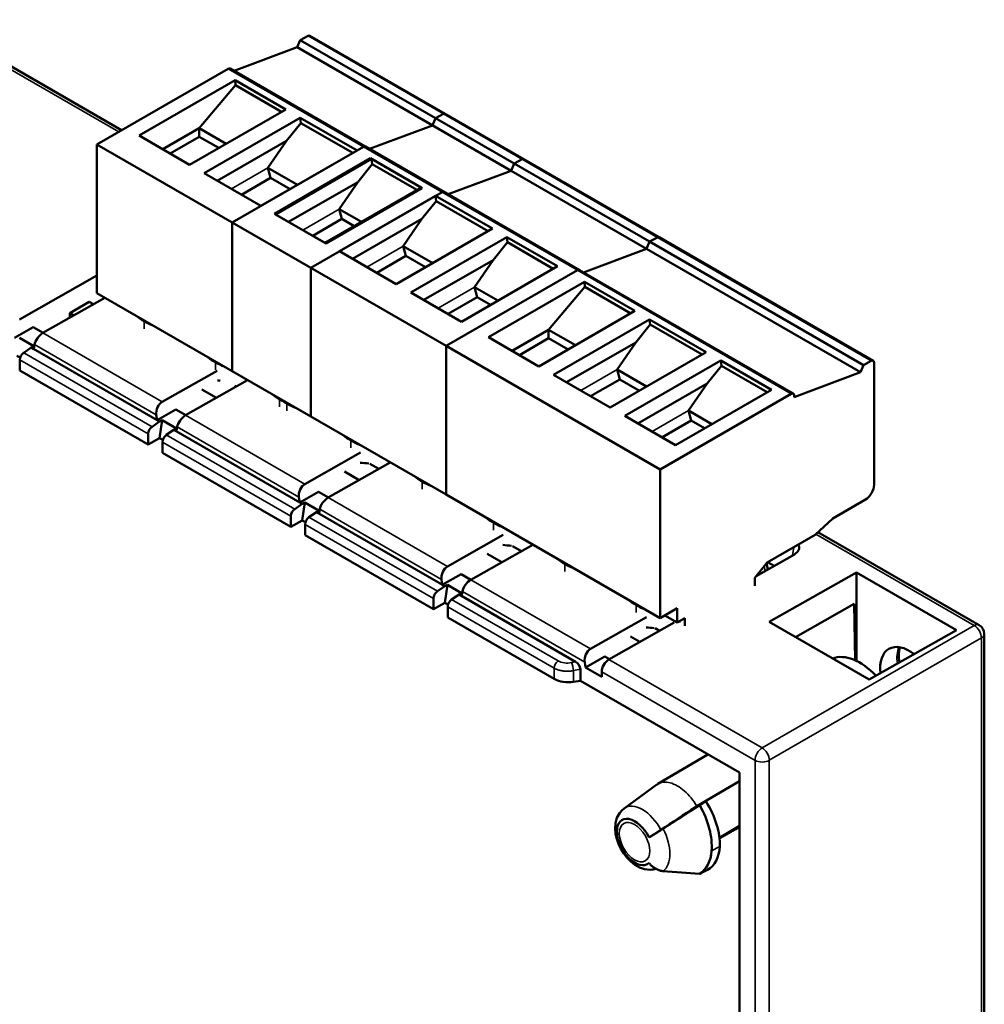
# Model space of a CAD drawing. Header units: millimetres. Extents: x 0 to 420, y 0 to 297.
# Tile 9 of 18: x 91 to 139, y 214 to 263. Entities that reach past the tile are written whole.
import ezdxf

# ---------------------------------------------------------------- set-up
doc = ezdxf.new("R2010")
doc.units = ezdxf.units.MM
doc.layers.add('Visibile (ISO)', color=7, linetype='Continuous', lineweight=50)
doc.layers.add('Visibile sottile (ISO)', color=7, linetype='Continuous', lineweight=35)

msp = doc.modelspace()

# ---------------------------------------------------------------- linework, layer by layer
at = {"layer": 'Visibile (ISO)'}
for p, q in [((75.881, 268.683), (95.748, 257.213)), ((104.6, 261.687), (104.995, 261.895)), ((105.089, 261.902), (115.696, 255.778)), ((104.461, 261.329), (101.328, 260.158)), ((104.6, 261.687), (104.461, 261.329)), ((115.068, 255.205), (104.461, 261.329)), ((104.6, 261.687), (115.207, 255.564)), ((101.029, 260.263), (94.524, 256.507)), ((111.736, 254.149), (101.129, 260.272)), ((96.616, 256.946), (101.377, 259.695)), ((101.395, 259.444), (99.598, 257.309)), ((101.377, 259.695), (101.395, 259.444)), ((101.377, 259.695), (103.884, 258.247)), ((103.676, 258.127), (101.395, 259.444)), ((99.123, 255.498), (103.884, 258.247)), ((111.309, 257.814), (111.704, 258.022)), ((111.798, 258.029), (122.404, 251.905)), ((99.848, 255.079), (104.609, 257.828)), ((103.922, 256.686), (104.638, 257.571)), ((104.609, 257.828), (104.638, 257.571)), ((107.42, 256.206), (104.609, 257.828)), ((107.212, 256.085), (104.638, 257.571)), ((111.17, 257.456), (108.036, 256.285)), ((111.309, 257.814), (111.17, 257.456)), ((121.777, 251.332), (111.17, 257.456)), ((111.309, 257.814), (121.916, 251.69)), ((96.616, 256.946), (99.123, 255.498)), ((97.792, 256.266), (99.598, 257.309)), ((99.598, 257.309), (99.598, 256.892)), ((100.929, 256.54), (99.598, 257.309)), ((94.524, 256.507), (94.524, 249.134)), ((94.524, 256.507), (105.131, 250.383)), ((98.153, 256.058), (99.598, 256.892)), ((100.568, 256.332), (99.598, 256.892)), ((103.922, 256.686), (100.493, 254.707)), ((103.002, 255.343), (103.922, 256.686)), ((107.738, 256.389), (101.233, 252.633)), ((102.659, 253.457), (107.42, 256.206)), ((118.445, 250.275), (107.838, 256.399)), ((103.324, 253.072), (108.085, 255.821)), ((103.384, 253.038), (108.145, 255.787)), ((107.457, 254.645), (108.174, 255.53)), ((108.085, 255.821), (110.593, 254.374)), ((108.145, 255.787), (108.174, 255.53)), ((110.652, 254.339), (108.145, 255.787)), ((108.174, 255.53), (110.385, 254.253)), ((110.385, 254.253), (108.174, 255.53)), ((115.207, 255.564), (115.068, 255.205)), ((115.207, 255.564), (115.602, 255.772)), ((99.848, 255.079), (102.659, 253.457)), ((104.464, 254.499), (103.002, 255.343)), ((103.133, 254.851), (103.002, 255.343)), ((115.068, 255.205), (111.934, 254.034)), ((103.133, 254.851), (101.688, 254.017)), ((104.104, 254.291), (103.133, 254.851)), ((107.457, 254.645), (104.029, 252.666)), ((106.537, 253.302), (107.457, 254.645)), ((111.636, 254.139), (105.131, 250.383)), ((105.832, 251.625), (110.593, 254.374)), ((105.891, 251.59), (110.652, 254.339)), ((106.557, 251.206), (111.318, 253.955)), ((110.63, 252.813), (111.347, 253.698)), ((111.318, 253.955), (111.347, 253.698)), ((114.129, 252.332), (111.318, 253.955)), ((113.92, 252.212), (111.347, 253.698)), ((103.324, 253.072), (105.832, 251.625)), ((103.384, 253.038), (105.891, 251.59)), ((107.637, 252.667), (106.537, 253.302)), ((106.669, 252.81), (106.537, 253.302)), ((107.637, 252.667), (106.537, 253.302)), ((101.233, 252.633), (101.233, 245.26)), ((101.233, 252.633), (111.839, 246.51)), ((106.669, 252.81), (105.224, 251.976)), ((107.277, 252.459), (106.669, 252.81)), ((107.277, 252.459), (106.669, 252.81)), ((110.63, 252.813), (107.202, 250.834)), ((109.71, 251.47), (110.63, 252.813)), ((109.367, 249.583), (114.129, 252.332)), ((110.092, 249.165), (114.853, 251.914)), ((114.166, 250.772), (114.883, 251.657)), ((114.853, 251.914), (114.883, 251.657)), ((117.361, 250.466), (114.853, 251.914)), ((114.883, 251.657), (117.153, 250.346)), ((121.916, 251.69), (121.777, 251.332)), ((121.916, 251.69), (121.777, 251.332)), ((121.916, 251.69), (122.311, 251.899)), ((121.916, 251.69), (122.311, 251.899)), ((121.916, 251.69), (132.522, 245.567)), ((122.404, 251.905), (133.011, 245.781)), ((106.557, 251.206), (109.367, 249.583)), ((111.173, 250.626), (109.71, 251.47)), ((109.842, 250.978), (109.71, 251.47)), ((121.777, 251.332), (118.643, 250.161)), ((121.777, 251.332), (118.643, 250.161)), ((132.383, 245.208), (121.777, 251.332)), ((109.842, 250.978), (108.397, 250.144)), ((110.812, 250.418), (109.842, 250.978)), ((114.166, 250.772), (110.737, 248.792)), ((113.246, 249.429), (114.166, 250.772)), ((105.131, 243.01), (105.131, 250.383)), ((118.345, 250.266), (111.839, 246.51)), ((118.345, 250.266), (111.839, 246.51)), ((112.6, 247.717), (117.361, 250.466)), ((129.051, 244.152), (118.445, 250.275)), ((94.524, 249.999), (90.693, 247.826)), ((113.931, 246.949), (118.692, 249.698)), ((118.692, 249.698), (118.71, 249.447)), ((118.692, 249.698), (121.2, 248.25)), ((94.524, 249.134), (105.131, 243.01)), ((110.092, 249.165), (112.6, 247.717)), ((114.405, 248.76), (113.246, 249.429)), ((113.377, 248.937), (113.246, 249.429)), ((118.71, 249.447), (116.913, 247.312)), ((120.991, 248.13), (118.71, 249.447)), ((94.926, 248.902), (91.85, 247.157)), ((94.146, 248.706), (93.178, 248.146)), ((94.146, 248.706), (94.361, 248.582)), ((113.377, 248.937), (111.932, 248.103)), ((114.045, 248.551), (113.377, 248.937)), ((93.178, 248.146), (93.384, 248.027)), ((93.178, 248.146), (93.178, 247.91)), ((116.438, 245.501), (121.2, 248.25)), ((117.163, 245.082), (121.924, 247.831)), ((121.924, 247.831), (121.954, 247.574)), ((124.735, 246.209), (121.924, 247.831)), ((91.371, 247.443), (90.436, 246.912)), ((91.371, 247.443), (91.858, 247.161)), ((115.107, 246.269), (116.913, 247.312)), ((116.913, 247.312), (116.913, 246.895)), ((118.244, 246.543), (116.913, 247.312)), ((121.237, 246.69), (121.954, 247.574)), ((124.527, 246.088), (121.954, 247.574)), ((90.687, 246.911), (91.394, 246.503)), ((113.931, 246.949), (116.438, 245.501)), ((115.468, 246.061), (116.913, 246.895)), ((117.883, 246.335), (116.913, 246.895)), ((121.237, 246.69), (117.808, 244.71)), ((120.317, 245.346), (121.237, 246.69)), ((90.896, 246.179), (91.268, 246.432)), ((91.394, 246.359), (91.268, 246.432)), ((91.268, 246.432), (97.632, 242.757)), ((91.394, 246.503), (91.269, 246.432)), ((91.431, 246.579), (91.394, 246.359)), ((111.839, 246.51), (111.839, 239.137)), ((111.839, 246.51), (122.446, 240.386)), ((111.839, 239.137), (111.839, 246.51)), ((119.974, 243.46), (124.735, 246.209)), ((90.721, 245.932), (90.562, 246.024)), ((90.703, 245.823), (90.703, 245.294)), ((120.699, 243.041), (125.46, 245.79)), ((125.46, 245.79), (125.489, 245.533)), ((127.968, 244.342), (125.46, 245.79)), ((132.522, 245.567), (132.917, 245.775)), ((133.053, 239.627), (133.053, 245.69)), ((90.703, 245.294), (97.067, 241.62)), ((100.481, 245.285), (97.764, 243.743)), ((101.233, 245.26), (111.839, 239.137)), ((121.779, 244.502), (120.317, 245.346)), ((120.448, 244.854), (120.317, 245.346)), ((124.773, 244.648), (125.489, 245.533)), ((125.489, 245.533), (127.76, 244.222)), ((132.383, 245.208), (129.093, 243.979)), ((132.522, 245.567), (132.383, 245.208)), ((101.997, 244.819), (98.921, 243.075)), ((117.163, 245.082), (119.974, 243.46)), ((120.448, 244.854), (119.003, 244.02)), ((121.419, 244.294), (120.448, 244.854)), ((99.735, 244.36), (100.455, 243.945)), ((101.355, 244.544), (101.432, 244.499)), ((124.773, 244.648), (121.344, 242.669)), ((123.206, 241.593), (127.968, 244.342)), ((123.853, 243.305), (124.773, 244.648)), ((128.951, 244.142), (122.446, 240.386)), ((129.093, 244.06), (129.093, 243.979)), ((98.442, 243.36), (97.507, 242.83)), ((98.929, 243.079), (98.442, 243.36)), ((125.012, 242.636), (123.853, 243.305)), ((123.984, 242.813), (123.853, 243.305)), ((97.26, 242.505), (97.632, 242.757)), ((97.47, 243.093), (97.507, 242.83)), ((97.507, 242.83), (97.632, 242.757)), ((97.758, 242.829), (97.632, 242.757)), ((97.758, 242.829), (97.633, 241.941)), ((97.758, 242.829), (98.465, 242.42)), ((120.699, 243.041), (123.206, 241.593)), ((123.984, 242.813), (122.539, 241.979)), ((124.651, 242.428), (123.984, 242.813)), ((97.967, 242.097), (98.34, 242.349)), ((98.465, 242.42), (98.34, 242.349)), ((98.465, 242.277), (98.34, 242.349)), ((98.34, 242.349), (104.703, 238.675)), ((98.502, 242.497), (98.465, 242.277)), ((97.067, 242.149), (97.067, 241.62)), ((97.067, 241.62), (97.633, 241.941)), ((97.792, 241.85), (97.633, 241.941)), ((97.774, 241.741), (97.774, 241.212)), ((97.774, 241.212), (104.138, 237.538)), ((107.598, 241.228), (104.835, 239.661)), ((109.068, 240.737), (105.993, 238.992)), ((108.064, 240.671), (108.503, 240.417)), ((122.446, 233.013), (122.446, 240.386)), ((106.806, 240.278), (107.526, 239.862)), ((104.541, 239.01), (104.578, 238.747)), ((105.513, 239.278), (104.578, 238.747)), ((106, 238.997), (105.513, 239.278)), ((111.839, 239.137), (122.446, 233.013)), ((131.002, 237.953), (132.628, 238.892)), ((104.331, 238.423), (104.703, 238.675)), ((104.578, 238.747), (104.703, 238.675)), ((104.829, 238.746), (104.703, 238.675)), ((104.829, 238.746), (104.704, 237.859)), ((104.829, 238.746), (105.536, 238.338)), ((105.573, 238.414), (105.536, 238.194)), ((104.138, 238.067), (104.138, 237.538)), ((105.039, 238.014), (105.411, 238.267)), ((105.536, 238.338), (105.411, 238.267)), ((105.536, 238.194), (105.411, 238.267)), ((105.411, 238.267), (111.775, 234.592)), ((131.002, 237.953), (130.127, 237.145)), ((104.138, 237.538), (104.704, 237.859)), ((104.863, 237.767), (104.704, 237.859)), ((104.845, 237.659), (104.845, 237.129)), ((104.845, 237.129), (111.209, 233.455)), ((114.669, 237.146), (111.906, 235.578)), ((127.757, 235.777), (130.127, 237.146)), ((130.127, 237.146), (130.127, 237.146)), ((130.273, 237.28), (138.269, 232.664)), ((116.139, 236.654), (113.064, 234.91)), ((115.135, 236.588), (115.575, 236.334)), ((113.877, 236.196), (114.597, 235.78)), ((129.106, 236.174), (127.213, 235.1)), ((127.757, 235.777), (127.145, 235.015)), ((127.722, 235.734), (127.789, 235.427)), ((128.094, 235.6), (127.773, 235.786)), ((127.775, 235.788), (128.097, 235.602)), ((112.584, 235.195), (111.649, 234.665)), ((112.584, 235.195), (113.071, 234.914)), ((127.145, 235.015), (127.145, 234.608)), ((127.859, 232.824), (132.191, 235.281)), ((137.145, 232.421), (132.191, 235.281)), ((132.191, 230.881), (132.191, 235.281)), ((111.403, 234.34), (111.775, 234.592)), ((111.612, 234.928), (111.649, 234.665)), ((111.649, 234.665), (111.775, 234.593)), ((111.9, 234.664), (111.775, 233.776)), ((111.9, 234.664), (111.775, 234.593)), ((111.9, 234.664), (112.607, 234.255)), ((111.209, 233.984), (111.209, 233.455)), ((112.11, 233.932), (112.482, 234.184)), ((112.607, 234.255), (112.482, 234.184)), ((112.607, 234.112), (112.482, 234.184)), ((112.482, 234.184), (118.258, 230.849)), ((112.644, 234.332), (112.607, 234.112)), ((111.209, 233.455), (111.775, 233.776)), ((111.934, 233.685), (111.775, 233.776)), ((111.916, 233.576), (111.916, 233.047)), ((123.294, 233.503), (122.446, 233.013)), ((123.294, 233.503), (123.294, 232.793)), ((129.165, 232.069), (132.067, 233.715)), ((132.109, 230.92), (132.067, 233.715)), ((111.916, 233.047), (117.192, 230.001)), ((121.772, 233.052), (119.003, 231.481)), ((122.679, 233.148), (123.294, 232.793)), ((123.294, 232.793), (123.669, 233.009)), ((123.669, 232.636), (123.669, 233.009)), ((123.148, 232.794), (119.909, 230.957)), ((122.206, 232.506), (122.42, 232.382)), ((123.401, 232.854), (123.401, 232.791)), ((132.814, 229.963), (127.859, 232.824)), ((120.974, 232.098), (121.443, 231.827)), ((137.145, 232.421), (132.814, 229.963)), ((138.519, 232.231), (138.519, 211.899)), ((119.707, 231.113), (118.746, 230.568)), ((119.707, 231.113), (119.943, 230.976)), ((118.709, 230.83), (118.746, 230.568)), ((119.553, 230.102), (118.746, 230.568)), ((118.492, 230.479), (118.492, 229.898)), ((119.553, 230.343), (119.553, 230.102)), ((118.492, 229.898), (118.157, 229.848)), ((126.376, 225.346), (118.492, 229.898)), ((122.331, 224.785), (124.808, 226.251)), ((126.376, 207.487), (126.376, 225.346)), ((120.659, 223.569), (122.28, 224.751)), ((126.376, 224.927), (124.263, 223.677)), ((124.716, 223.931), (124.208, 223.64)), ((126.376, 222.703), (125.391, 222.12))]:
    msp.add_line(p, q, dxfattribs=at)
at = {"layer": 'Visibile (ISO)', "flags": 128}
for points in [[(134.331, 231.567), (134.296, 231.409), (134.279, 231.227), (134.283, 231.026), (134.308, 230.81)], [(122.335, 224.779), (122.333, 224.778), (122.331, 224.776), (122.329, 224.775), (122.326, 224.773), (122.324, 224.772), (122.322, 224.771), (122.32, 224.769), (122.318, 224.768), (122.316, 224.766), (122.313, 224.765), (122.311, 224.764), (122.309, 224.762), (122.307, 224.761), (122.305, 224.759), (122.303, 224.758), (122.301, 224.756), (122.299, 224.755), (122.297, 224.753), (122.294, 224.752), (122.292, 224.75), (122.29, 224.749), (122.288, 224.747), (122.286, 224.746), (122.284, 224.744)], [(120.659, 223.569), (120.543, 223.469), (120.445, 223.355), (120.307, 223.105), (120.235, 222.842), (120.216, 222.578), (120.238, 222.317), (120.295, 222.06), (120.384, 221.809), (120.5, 221.567), (120.641, 221.339), (120.805, 221.129), (120.991, 220.94), (121.198, 220.778), (121.426, 220.648), (121.679, 220.558), (121.957, 220.524), (122.103, 220.534), (122.25, 220.566)], [(122.593, 222.563), (122.562, 222.543), (122.531, 222.523), (122.5, 222.503), (122.468, 222.483), (122.437, 222.463), (122.406, 222.444), (122.374, 222.424), (122.343, 222.404), (122.312, 222.385), (122.282, 222.366), (122.252, 222.347), (122.221, 222.328), (122.192, 222.31), (122.162, 222.292), (122.133, 222.274), (122.105, 222.256), (122.077, 222.239), (122.049, 222.222), (122.022, 222.206), (121.996, 222.19), (121.97, 222.174), (121.945, 222.159), (121.921, 222.144), (121.897, 222.13)], [(121.897, 222.13), (121.918, 222.143), (121.939, 222.156), (121.961, 222.169), (121.984, 222.183), (122.008, 222.197), (122.032, 222.212), (122.056, 222.227), (122.081, 222.243), (122.106, 222.258), (122.132, 222.275), (122.158, 222.291), (122.184, 222.307), (122.21, 222.324), (122.236, 222.34), (122.262, 222.357), (122.288, 222.373), (122.313, 222.39), (122.339, 222.406), (122.364, 222.423), (122.389, 222.439), (122.414, 222.455), (122.438, 222.471), (122.461, 222.486), (122.484, 222.501)], [(125.395, 222.09), (125.436, 222.113), (125.477, 222.136), (125.518, 222.159), (125.559, 222.182), (125.599, 222.205), (125.64, 222.228), (125.681, 222.251), (125.722, 222.274), (125.763, 222.297), (125.804, 222.32), (125.845, 222.343), (125.886, 222.366), (125.927, 222.389), (125.967, 222.412), (126.008, 222.435), (126.049, 222.458), (126.09, 222.481), (126.131, 222.504), (126.172, 222.527), (126.213, 222.55), (126.254, 222.573), (126.294, 222.596), (126.335, 222.62), (126.376, 222.643)], [(121.897, 220.863), (121.921, 220.835), (121.945, 220.807), (121.97, 220.781), (121.995, 220.755), (122.022, 220.73), (122.049, 220.705), (122.076, 220.682), (122.104, 220.66), (122.132, 220.639), (122.161, 220.619), (122.191, 220.6), (122.22, 220.583), (122.251, 220.566), (122.281, 220.55), (122.312, 220.536), (122.343, 220.523), (122.374, 220.511), (122.405, 220.5), (122.436, 220.491), (122.468, 220.482), (122.499, 220.475), (122.531, 220.47), (122.562, 220.466), (122.593, 220.462)]]:
    msp.add_lwpolyline(points, dxfattribs=at)
at = {"layer": 'Visibile (ISO)'}
msp.add_arc((138.019, 232.231), 0.5, 0, 60, dxfattribs=at)
for centre, major_axis, ratio, start_param, end_param in [((104.989, 261.729), (0.1, 0.173), 0.57735, 0, 0.741765), ((101.029, 260.099), (0.1, 0.173), 0.57735, 0, 0.785398), ((111.698, 257.856), (0.1, 0.173), 0.57735, 0, 0.741765), ((107.738, 256.226), (0.1, 0.173), 0.57735, 0, 0.785398), ((115.596, 255.605), (0.1, 0.173), 0.57735, 0, 0.741765), ((111.636, 253.975), (0.1, 0.173), 0.57735, 0, 0.785398), ((122.304, 251.732), (0.1, 0.173), 0.57735, 0, 0.741765), ((122.304, 251.732), (0.1, 0.173), 0.57735, 0, 0.741765), ((118.345, 250.102), (0.1, 0.173), 0.57735, 0, 0.785398), ((118.345, 250.102), (0.1, 0.173), 0.57735, 0, 0.785398), ((98.929, 248.925), (2.915, 0), 0.57735, 3.732367, 3.926991), ((98.929, 248.925), (2.915, 0), 0.57735, 3.926991, 4.121615), ((91.785, 246.783), (-0.307, -0.399), 0.470049, 3.980383, 5.559906), ((90.915, 245.946), (-0.15, -0.26), 0.57735, 4.014257, 5.497787), ((102.465, 246.884), (2.915, 0), 0.57735, 3.732367, 3.926991), ((102.465, 246.884), (2.915, 0), 0.57735, 3.926991, 4.121615), ((132.911, 245.608), (0.1, 0.173), 0.57735, 5.497787, 7.02495), ((101.217, 246.664), (3.3, 0), 0.57735, 4.493747, 4.535685), ((97.823, 243.297), (-0.168, -0.476), 0.665473, 3.794342, 5.373865), ((105.638, 245.052), (2.915, 0), 0.57735, 3.732367, 3.926991), ((105.638, 245.052), (2.915, 0), 0.57735, 3.926991, 4.121615), ((106, 244.843), (-2.915, 0), 0.57735, 0.590774, 0.785398), ((128.951, 243.979), (0.1, 0.173), 0.57735, 5.497787, 7.068583), ((106, 244.843), (-2.915, 0), 0.57735, 0.785398, 0.980022), ((98.856, 242.701), (-0.307, -0.399), 0.470049, 3.980383, 5.559906), ((97.279, 242.272), (-0.15, -0.26), 0.57735, 4.014257, 5.497787), ((97.986, 241.863), (-0.15, -0.26), 0.57735, 4.014257, 5.497787), ((109.174, 243.011), (2.915, 0), 0.57735, 3.732367, 3.926991), ((109.174, 243.011), (2.915, 0), 0.57735, 3.926991, 4.121615), ((108.289, 242.582), (3.3, 0), 0.57735, 4.493747, 4.628161), ((112.709, 240.97), (-2.915, 0), 0.57735, 0.590774, 0.785398), ((104.894, 239.215), (-0.168, -0.476), 0.665473, 3.794342, 5.373865), ((112.709, 240.97), (-2.915, 0), 0.57735, 0.785398, 0.980022), ((132.628, 239.382), (-0.3, -0.52), 0.57735, 0.785398, 2.356194), ((105.927, 238.618), (-0.307, -0.399), 0.470049, 3.980383, 5.559906), ((104.35, 238.189), (-0.15, -0.26), 0.57735, 4.014257, 5.497787), ((105.057, 237.781), (-0.15, -0.26), 0.57735, 4.014257, 5.497787), ((116.245, 238.929), (2.915, 0), 0.57735, 3.732367, 3.926991), ((116.245, 238.929), (2.915, 0), 0.57735, 3.926991, 4.121615), ((115.36, 238.499), (3.3, 0), 0.57735, 4.493747, 4.628161), ((128.54, 236.501), (0.806, 0.003), 0.572251, 5.488483, 6.639611), ((119.78, 236.887), (2.915, 0), 0.57735, 3.732367, 3.926991), ((111.965, 235.132), (-0.168, -0.476), 0.665473, 3.794342, 5.373865), ((119.78, 236.887), (2.915, 0), 0.57735, 3.926991, 4.121615), ((112.998, 234.536), (-0.307, -0.399), 0.470049, 3.980383, 5.559906), ((111.421, 234.107), (-0.15, -0.26), 0.57735, 4.014257, 5.497787), ((112.128, 233.699), (-0.15, -0.26), 0.57735, 4.014257, 5.497787), ((123.316, 234.846), (-2.915, 0), 0.57735, 0.590774, 0.785398), ((123.316, 234.846), (-2.915, 0), 0.57735, 0.785398, 0.980022), ((122.431, 234.417), (3.3, 0), 0.57735, 4.506899, 4.628161), ((134.771, 229.743), (-0.973, 1.747), 0.587337, 5.333769, 7.241912), ((119.062, 231.035), (-0.168, -0.476), 0.665473, 3.794342, 5.373865), ((132.351, 228.346), (-1.5, 2.598), 0.57735, 5.111489, 6.191391), ((118.247, 230.61), (0.194, -0.254), 0.590527, 0.657897, 2.185102), ((119.906, 230.547), (0.25, 0.433), 0.57735, 0.776672, 2.356194), ((117.899, 230.402), (-1, 0.007), 0.57229, 0.789686, 1.836884), ((39.446, 194.315), (-584.687, -371.773), 0.030216, 1.69425, 1.697387), ((-376.481, -62.015), (912.093, 579.954), 0.030216, 5.274422, 5.274825), ((122.908, 222.894), (-1.485, 2.573), 0.57735, 3.839724, 4.702604), ((123.3, 223.115), (1.601, -2.539), 0.543986, 0.679624, 1.54921), ((-136.579, 76.2), (501.386, 318.806), 0.030216, 5.236051, 5.240071), ((123.3, 223.121), (0.963, -1.668), 0.57735, 1.56857, 1.570796), ((121.192, 221.904), (-0.632, 1.094), 0.57735, 4.588388, 9.548779), ((122.908, 222.894), (1.485, -2.573), 0.57735, 0.009785, 0.698132), ((123.3, 223.121), (1.5, -2.598), 0.57735, 0, 0.698132), ((39.134, 880.3), (347.723, -602.274), 0.785161, 5.791812, 5.794936), ((-378.119, 1180.6), (542.197, -939.112), 0.785161, 6.230385, 6.230898)]:
    msp.add_ellipse(centre, major_axis=major_axis, ratio=ratio, start_param=start_param, end_param=end_param, dxfattribs=at)
at = {"layer": 'Visibile sottile (ISO)'}
for p, q in [((95.604, 257.13), (75.634, 268.66)), ((115.602, 255.772), (104.995, 261.895)), ((111.636, 254.139), (101.029, 260.263)), ((122.311, 251.899), (111.704, 258.022)), ((118.345, 250.266), (107.738, 256.389)), ((103.002, 255.343), (101.196, 254.301)), ((106.537, 253.302), (104.732, 252.26)), ((132.917, 245.775), (122.311, 251.899)), ((109.71, 251.47), (107.905, 250.428)), ((128.951, 244.142), (118.345, 250.266)), ((113.246, 249.429), (111.441, 248.387)), ((96.868, 247.369), (96.868, 247.735)), ((91.85, 247.157), (97.764, 243.743)), ((90.896, 246.179), (97.26, 242.505)), ((97.47, 243.093), (91.431, 246.579)), ((97.067, 242.149), (90.703, 245.823)), ((100.404, 245.328), (100.404, 245.694)), ((120.317, 245.346), (118.512, 244.304)), ((103.577, 243.496), (103.577, 243.862)), ((103.939, 243.653), (103.939, 243.287)), ((123.853, 243.305), (122.047, 242.263)), ((98.921, 243.075), (104.835, 239.661)), ((104.541, 239.01), (98.502, 242.497)), ((97.967, 242.097), (104.331, 238.423)), ((107.112, 241.455), (107.112, 241.821)), ((104.138, 238.067), (97.774, 241.741)), ((110.648, 239.78), (110.648, 239.414)), ((105.993, 238.992), (111.906, 235.578)), ((111.612, 234.928), (105.573, 238.414)), ((105.039, 238.014), (111.403, 234.34)), ((111.209, 233.984), (104.845, 237.659)), ((114.183, 237.372), (114.183, 237.738)), ((138.022, 232.641), (130.162, 237.178)), ((129.015, 236.123), (129.073, 236.537)), ((117.719, 235.331), (117.719, 235.697)), ((127.613, 235.598), (127.648, 235.347)), ((113.064, 234.91), (119.003, 231.481)), ((118.709, 230.83), (112.644, 234.332)), ((117.192, 230.53), (111.916, 233.576)), ((112.11, 233.932), (117.385, 230.886)), ((121.254, 233.656), (121.254, 233.29)), ((138.022, 232.641), (127.508, 226.57)), ((127.861, 225.958), (138.375, 232.028)), ((138.375, 211.696), (138.375, 232.028)), ((118.061, 230.806), (118.258, 230.849)), ((119.909, 230.957), (127.508, 226.57)), ((117.192, 230.001), (117.192, 230.53)), ((118.492, 230.479), (118.157, 230.406)), ((118.157, 230.406), (118.157, 229.848)), ((127.151, 225.956), (119.553, 230.343)), ((127.151, 205.191), (127.151, 225.956)), ((127.861, 225.958), (127.861, 205.193)), ((125.001, 221.475), (125.414, 221.687))]:
    msp.add_line(p, q, dxfattribs=at)
at = {"layer": 'Visibile sottile (ISO)', "flags": 128}
for points in [[(118.157, 230.406), (118.111, 230.397), (118.065, 230.39), (118.018, 230.385), (117.972, 230.38), (117.926, 230.377), (117.881, 230.376), (117.836, 230.376), (117.791, 230.377), (117.747, 230.379), (117.703, 230.382), (117.66, 230.387), (117.618, 230.392), (117.577, 230.399), (117.536, 230.406), (117.496, 230.415), (117.458, 230.425), (117.42, 230.435), (117.384, 230.446), (117.348, 230.459), (117.314, 230.471), (117.281, 230.485), (117.25, 230.499), (117.22, 230.515), (117.192, 230.53)], [(124.263, 223.677), (124.198, 223.785), (124.129, 223.89), (124.056, 223.991), (123.979, 224.088), (123.9, 224.181), (123.818, 224.27), (123.734, 224.354), (123.649, 224.432), (123.561, 224.506), (123.473, 224.573), (123.384, 224.635), (123.295, 224.691), (123.206, 224.74), (123.117, 224.782), (123.029, 224.816), (122.942, 224.844), (122.856, 224.864), (122.773, 224.875), (122.692, 224.879), (122.614, 224.874), (122.539, 224.861), (122.467, 224.841), (122.399, 224.814), (122.335, 224.779)]]:
    msp.add_lwpolyline(points, dxfattribs=at)
at = {"layer": 'Visibile sottile (ISO)'}
for centre, major_axis, ratio, start_param, end_param in [((138.019, 232.231), (0.25, 0.433), 0.57735, 0, 0.776672), ((138.019, 232.231), (-0.25, 0.433), 0.587382, 3.927029, 5.497749), ((138.019, 232.231), (0.5, 0), 0.57735, 5.506514, 6.283185), ((135.604, 230.224), (1, -1.732), 0.57735, 3.558469, 4.095694), ((117.404, 230.653), (-0.15, -0.26), 0.57735, 4.014257, 5.497787), ((117.88, 231.222), (-0.699, -0.058), 0.625236, 0.733453, 1.780651), ((118.08, 230.573), (0.064, -0.293), 0.167102, 0.927166, 2.45437), ((127.505, 226.16), (0.25, 0.433), 0.57735, 0.776672, 2.356194), ((127.505, 226.16), (-0.25, 0.433), 0.587382, 3.927029, 5.497749), ((127.505, 226.16), (-0.5, 0), 0.57735, 0.785398, 2.364921), ((121.566, 222.12), (-0.856, 1.482), 0.57735, 4.637232, 6.345089), ((121.554, 222.113), (0.976, -1.691), 0.57735, 0.066322, 1.504474)]:
    msp.add_ellipse(centre, major_axis=major_axis, ratio=ratio, start_param=start_param, end_param=end_param, dxfattribs=at)
msp.add_ellipse((121.179, 221.896), major_axis=(-0.535, 0.927), ratio=0.57735, dxfattribs=at)

doc.saveas('drawing.dxf')
